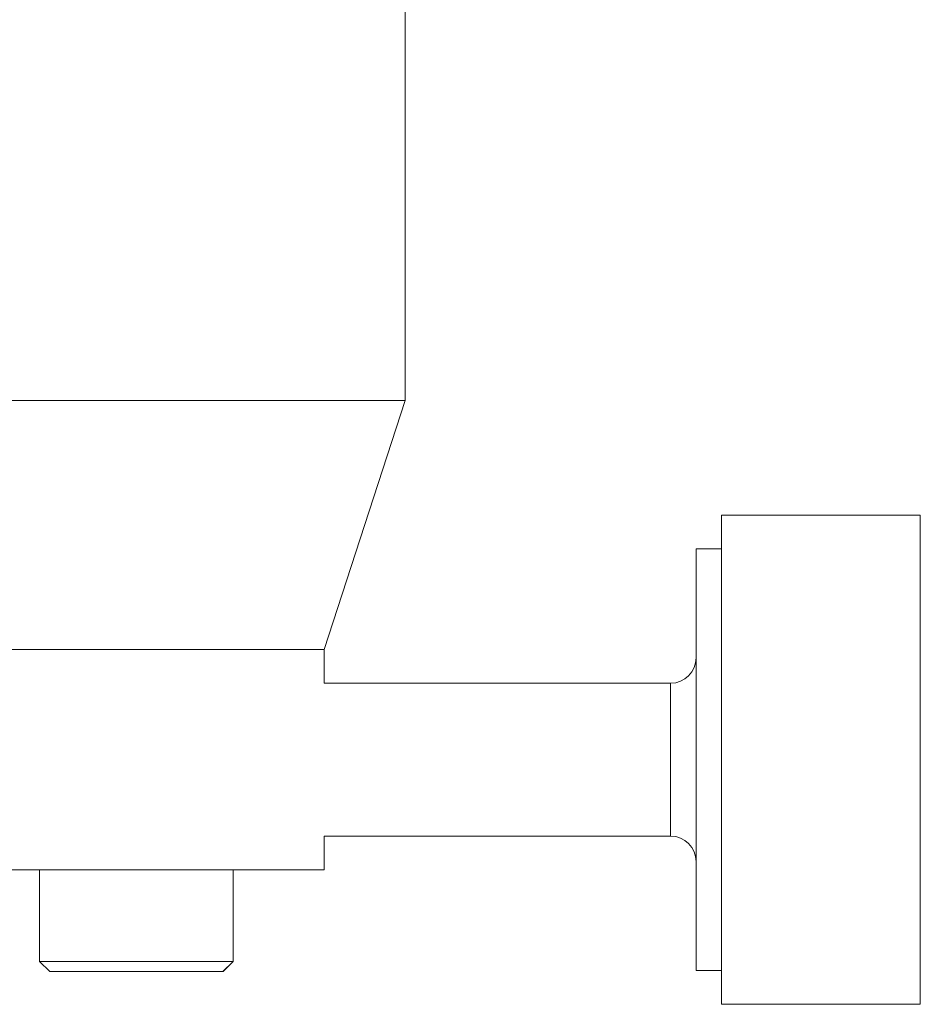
# Model space of a CAD drawing. Header units: inches. Extents: x 0.8 to 21, y 1.2 to 16.5.
# Tile 19 of 88: x 9.966 to 10.662, y 3.827 to 4.588. Entities that reach past the tile are written whole.
import ezdxf

# ---------------------------------------------------------------- set-up
doc = ezdxf.new("R2010")
doc.units = ezdxf.units.IN
doc.header["$MEASUREMENT"] = 0

msp = doc.modelspace()

# ---------------------------------------------------------------- linework, layer by layer
at = {"color": 7, "linetype": 'Continuous', "lineweight": 15}
for p, q in [((10.26367, 4.29348), (10.26367, 4.87238)), ((10.26367, 4.29348), (8.13867, 4.29348)), ((10.20117, 4.10112), (10.26367, 4.29348)), ((10.6618, 4.2051), (10.50825, 4.2051)), ((10.50825, 4.2051), (10.50825, 4.14779)), ((10.6618, 4.14779), (10.6618, 4.2051)), ((10.50825, 4.17892), (10.48857, 4.17892)), ((10.48857, 4.12955), (10.48857, 4.17892)), ((10.50825, 4.14779), (10.50825, 3.82715)), ((10.6618, 3.82715), (10.6618, 4.14779)), ((10.48857, 3.85333), (10.48857, 4.12955)), ((10.20117, 4.10112), (9.36995, 4.10112)), ((10.20117, 4.07518), (10.20117, 4.10112)), ((10.46888, 4.07518), (10.20117, 4.07518)), ((10.46888, 4.07518), (10.46888, 3.95707)), ((10.20117, 3.95707), (10.46888, 3.95707)), ((10.20117, 3.93113), (10.20117, 3.95707)), ((10.12285, 3.93113), (9.58882, 3.93113)), ((9.98126, 3.93113), (9.98126, 3.86026)), ((10.1271, 3.93113), (10.12285, 3.93113)), ((10.20117, 3.93113), (10.1271, 3.93113)), ((10.13086, 3.86026), (10.13086, 3.93113)), ((10.13097, 3.86026), (10.13097, 3.93113)), ((9.98126, 3.86026), (9.98913, 3.85238)), ((10.13086, 3.86026), (9.98126, 3.86026)), ((10.12299, 3.85238), (10.13086, 3.86026)), ((10.1231, 3.85238), (10.13097, 3.86026)), ((10.13097, 3.86026), (10.13086, 3.86026)), ((10.12299, 3.85238), (9.98913, 3.85238)), ((10.1231, 3.85238), (10.12299, 3.85238)), ((10.48857, 3.85333), (10.50825, 3.85333)), ((10.50825, 3.82715), (10.6618, 3.82715))]:
    msp.add_line(p, q, dxfattribs=at)
for centre, start, end in [((10.46888, 4.09487), 270, 0), ((10.46888, 3.93738), 0, 90)]:
    msp.add_arc(centre, 0.01969, start, end, dxfattribs=at)

doc.saveas('drawing.dxf')
